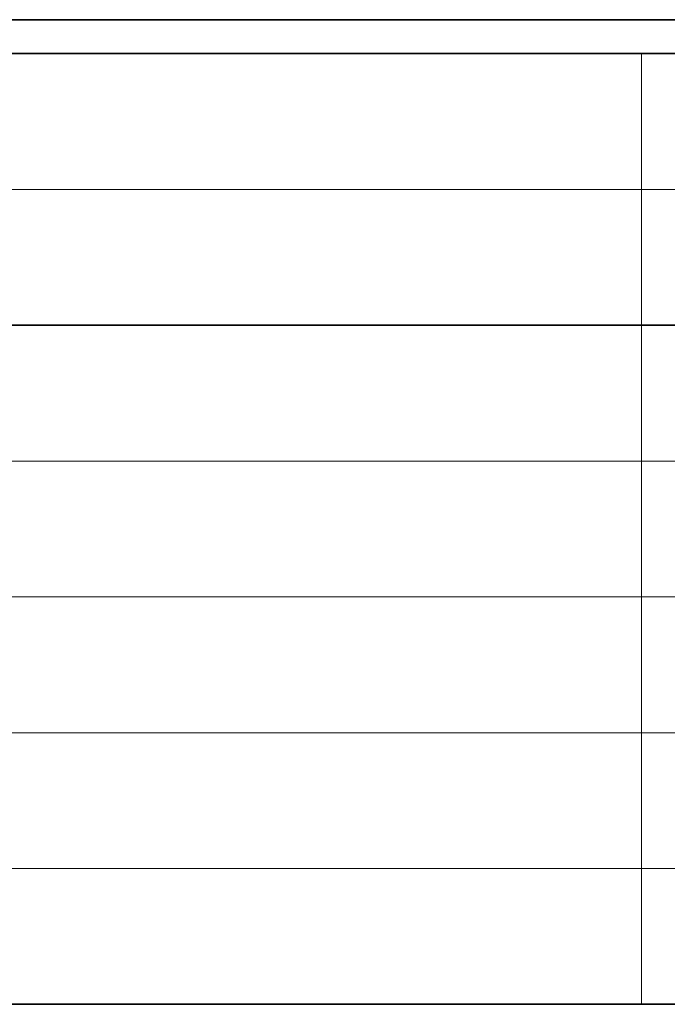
# Model space of a CAD drawing. Extents: x 5 to 2705, y 5 to 648.
# Tile 20 of 50: x 695 to 714, y 46 to 75. Entities that reach past the tile are written whole.
import ezdxf

# ---------------------------------------------------------------- set-up
doc = ezdxf.new("R2010")
doc.units = 0

msp = doc.modelspace()

# ---------------------------------------------------------------- linework, layer by layer
at = {"color": 7, "lineweight": 35}
for p, q in [((833, 75), (653, 75)), ((654, 74), (832, 74)), ((659, 66), (737, 66)), ((832, 46), (654, 46))]:
    msp.add_line(p, q, dxfattribs=at)
at = {"color": 7, "lineweight": 13}
for p, q in [((713, 74), (713, 46)), ((659, 70), (757, 70)), ((659, 62), (802, 62)), ((659, 58), (737, 58)), ((659, 54), (757, 54)), ((659, 50), (737, 50))]:
    msp.add_line(p, q, dxfattribs=at)

doc.saveas('drawing.dxf')
